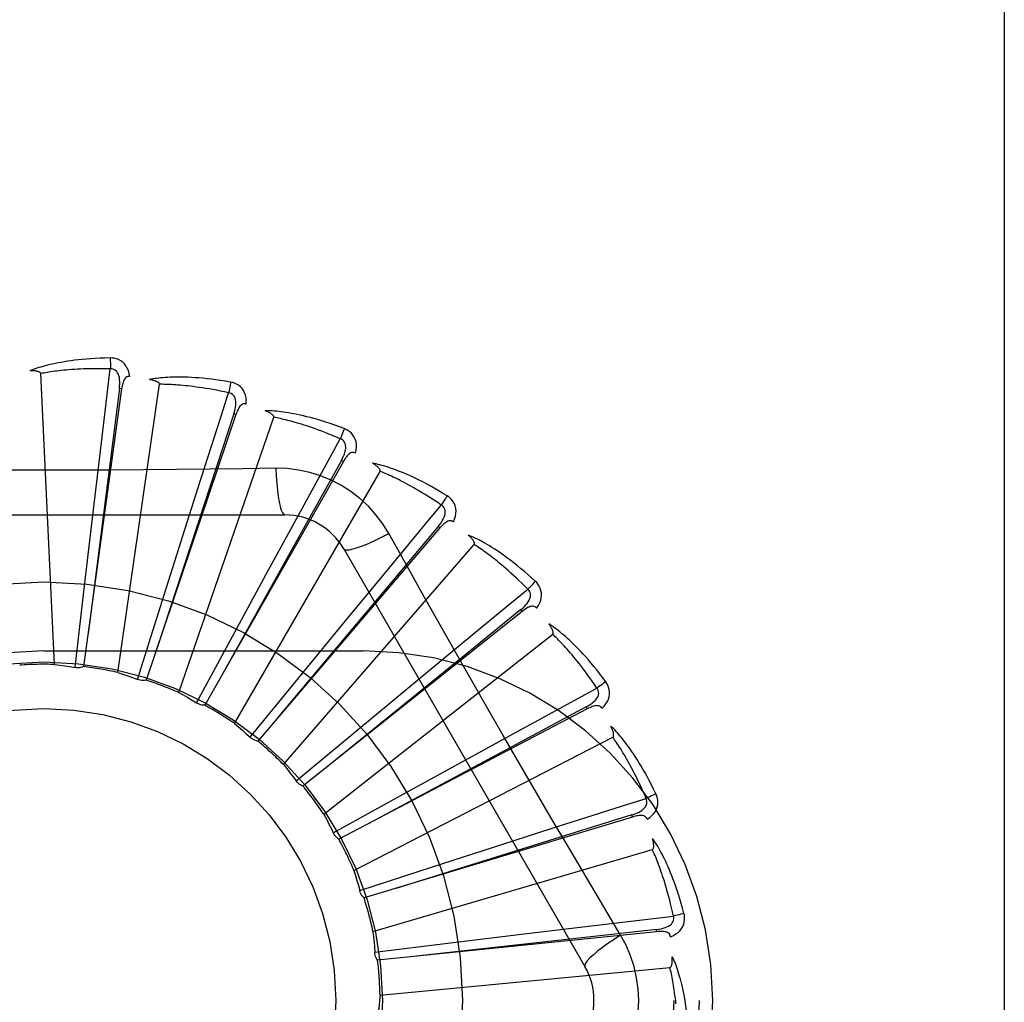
# Model space of a CAD drawing. Header units: inches. Extents: x 0 to 227, y 0 to 147.
# Tile 165 of 247: x 102.819 to 103.241, y 58.241 to 58.662. Entities that reach past the tile are written whole.
import ezdxf

# ---------------------------------------------------------------- set-up
doc = ezdxf.new("R2010")
doc.units = ezdxf.units.IN
doc.header["$LTSCALE"] = 12.4666666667
doc.header["$MEASUREMENT"] = 0
doc.linetypes.add('HIDDEN', pattern=[0.2, 0.1, -0.1])
doc.layers.get('0').update_dxf_attribs({"linetype": 'CONTINUOUS'})
doc.layers.add('DEFAULT_2', color=8, linetype='HIDDEN')
doc.layers.add('DIMENSIONS', color=7, linetype='CONTINUOUS')
doc.styles.get("Standard").update_dxf_attribs({"font": 'txt', "width": 0.8})
doc.dimstyles.new('DIMSTYLE_2', dxfattribs={"dimtxt": 1, "dimasz": 1.3333333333, "dimexe": 0.09, "dimexo": 0.07, "dimgap": 0.0375, "dimtad": 0, "dimtih": 1, "dimtoh": 1, "dimzin": 4, "dimdsep": 46, "dimtxsty": 'Standard', "dimblk": '_FILLED', "dimblk1": '_FILLED', "dimblk2": '_FILLED', "dimcen": 0.09, "dimadec": 0, "dimazin": 0, "dimtfac": 1, "dimtofl": 0, "dimtmove": 0, "dimatfit": 3, "dimldrblk": '_FILLED', "dimfxl": 0, "dimtolj": 1, "dimtzin": 4, "dimarcsym": 0})

# ---------------------------------------------------------------- blocks, each defined once
blk = doc.blocks.new('_FILLED')
at = {"color": 0, "linetype": 'ByBlock'}
blk.add_solid([(0, 0), (-1, 0.2), (-1, -0.2)], dxfattribs=at)
blk = doc.blocks.new('*D18')
at = {"layer": 'DIMENSIONS', "color": 2, "linetype": 'Continuous'}
for p, q in [((104.0292896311, 72.255903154), (101.419245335, 72.255903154)), ((105.5292896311, 72.255903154), (108.1959562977, 72.255903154))]:
    blk.add_line(p, q, dxfattribs=at)
at = {"layer": 'DIMENSIONS', "color": 2, "linetype": 'Continuous', "xscale": 1.3333333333, "yscale": 1.3333333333, "zscale": 1.3333333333}
blk.add_blockref('_FILLED', (104.0292896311, 72.255903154), dxfattribs=at)
at = {"layer": 'DIMENSIONS', "color": 2, "linetype": 'Continuous', "xscale": 1.3333333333, "yscale": 1.3333333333, "zscale": 1.3333333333, "rotation": 180}
blk.add_blockref('_FILLED', (105.5292896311, 72.255903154), dxfattribs=at)
at = {"layer": 'DIMENSIONS', "color": 2, "linetype": 'Continuous', "insert": (100.919245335, 72.755903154), "char_height": 1, "width": 3.2, "attachment_point": 3, "line_spacing_factor": 0.9}
blk.add_mtext('1.50', dxfattribs=at)

msp = doc.modelspace()

# ---------------------------------------------------------------- linework, layer by layer
at = {"layer": 'DEFAULT_2', "color": 8, "linetype": 'HIDDEN'}
for p, q in [((103.2414161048, 58.6980613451), (103.2414161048, 57.78497333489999)), ((102.8338645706, 58.3856959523), (102.827918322, 58.5105230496)), ((102.8610678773, 58.3822246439), (102.8788527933, 58.50592145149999)), ((102.86264453, 58.50399919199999), (102.8463202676, 58.3847596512)), ((102.8616937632, 58.5041291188), (102.8509365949, 58.4199269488)), ((102.8626445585, 58.5039994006), (102.8616937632, 58.5041291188)), ((102.9117168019, 58.4929434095), (102.8731212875, 58.3789480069)), ((102.9117168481, 58.4929435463), (102.9108077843, 58.4932508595)), ((102.8871226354, 58.373667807), (102.9279959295, 58.4917634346)), ((102.957809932, 58.4728003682), (102.8983381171, 58.36816926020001)), ((102.9578100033, 58.4728004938), (102.9569755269, 58.473274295)), ((102.8501109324, 58.4485378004), (102.8526735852, 58.4701400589)), ((102.9110871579, 58.3603347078), (102.9735715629, 58.4685608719)), ((102.9287481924, 58.4698716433), (102.914579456, 58.4696622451)), ((102.8889135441, 58.4408562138), (102.8955181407, 58.46158310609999)), ((102.7258476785, 58.44985073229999), (102.9327315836, 58.44985073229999)), ((102.8464145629, 58.4169599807), (102.8501109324, 58.4485378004)), ((102.9992580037, 58.4442981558), (102.9210593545, 58.3528129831)), ((102.9255611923, 58.4259700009), (102.9359690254, 58.44507240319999)), ((102.9992580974, 58.4442982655), (102.9985283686, 58.4449214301)), ((102.8793078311, 58.41054858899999), (102.8889135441, 58.4408562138)), ((102.9320953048, 58.3427072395), (103.0139324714, 58.4371523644)), ((102.957990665, 58.43526739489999), (103.0614326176, 58.2561006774)), ((102.9103933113, 58.3980279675), (102.9255611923, 58.4259700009)), ((102.9587293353, 58.4044171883), (102.9725642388, 58.42120468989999)), ((102.8426614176, 58.3843808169), (102.8464145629, 58.4169599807)), ((102.8509365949, 58.4199269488), (102.8482647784, 58.3988273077)), ((102.8694568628, 58.3792684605), (102.8793078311, 58.41054858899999)), ((103.0345629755, 58.4084669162), (102.940463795, 58.3334341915)), ((103.0345630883, 58.4084670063), (103.0339644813, 58.4092170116)), ((102.9385474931, 58.3798506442), (102.9587293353, 58.4044171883)), ((102.8948005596, 58.3691774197), (102.9103933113, 58.3980279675)), ((102.9493877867, 58.3214225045), (103.0476199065, 58.3986730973)), ((102.8292896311, 58.39151734), (102.9662896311, 58.39151734)), ((102.9872191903, 58.3769767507), (103.0039811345, 58.3908426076)), ((102.9177765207, 58.354472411), (102.9385474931, 58.3798506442)), ((102.9627528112, 58.35667359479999), (102.9872191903, 58.3769767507)), ((103.0624488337, 58.366601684), (102.9558501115, 58.3107332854)), ((103.0624489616, 58.3666017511), (103.0620031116, 58.36745149)), ((102.9375543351, 58.3356849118), (102.9627528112, 58.35667359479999)), ((102.9623396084, 58.2972497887), (103.0734163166, 58.3545138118)), ((103.0100010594, 58.3446404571), (103.0290842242, 58.3550835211)), ((102.9821344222, 58.3293344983), (103.0100010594, 58.3446404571)), ((102.9534191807, 58.31349395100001), (102.9821344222, 58.3293344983)), ((103.081907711, 58.3202155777), (102.9666622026, 58.2855307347)), ((103.0819078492, 58.3202156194), (103.0816308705, 58.32113438)), ((103.0262515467, 58.3085770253), (103.0469662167, 58.31521985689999)), ((102.9535387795, 58.3132526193), (102.9534191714, 58.3134939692)), ((102.9959918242, 58.298821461), (103.0262515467, 58.3085770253)), ((102.9704826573, 58.27106275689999), (103.0903893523, 58.3062705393)), ((102.9647976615, 58.2887015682), (102.9959918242, 58.298821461)), ((103.0767795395, 58.2695608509), (103.0695138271, 58.2817266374)), ((103.0922363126, 58.2709851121), (102.9725092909, 58.2587374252)), ((103.0038241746, 58.2662373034), (103.0353833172, 58.2700898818)), ((103.0353833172, 58.2700898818), (103.0569808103, 58.2726923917)), ((103.0922364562, 58.27098512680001), (103.0921383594, 58.2719397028)), ((102.9712785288, 58.2622038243), (103.0038241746, 58.2662373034)), ((102.9735226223, 58.24380787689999), (103.0979255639, 58.2556869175))]:
    msp.add_line(p, q, dxfattribs=at)
for points in [[(102.8577329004, 58.5172335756), (102.8555045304, 58.517186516), (102.8533722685, 58.5171121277), (102.8513383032, 58.5170134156), (102.8493965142, 58.5168924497), (102.8475426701, 58.5167509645), (102.8457731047, 58.51659118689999), (102.8440838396, 58.5164147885), (102.8424714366, 58.5162238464), (102.8409321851, 58.51602), (102.8394628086, 58.5158052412), (102.8380597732, 58.5155811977), (102.836720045, 58.5153498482), (102.8354400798, 58.5151134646), (102.8342177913, 58.5148722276), (102.8330504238, 58.5146269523), (102.8319364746, 58.5143772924), (102.8308741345, 58.5141226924), (102.8298616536, 58.5138639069), (102.8288973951, 58.5136009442), (102.8279792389, 58.5133350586), (102.827105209, 58.5130670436), (102.8262732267, 58.5127980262), (102.8254812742, 58.5125296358), (102.8247271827, 58.5122609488), (102.8240078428, 58.5119911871), (102.82332415, 58.51172114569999)], [(102.8661221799, 58.50926544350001), (102.86588307, 58.5106025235), (102.8655353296, 58.51181718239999), (102.8650774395, 58.5129176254), (102.8645145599, 58.5138930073), (102.8638491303, 58.5147428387), (102.8630924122, 58.5154640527), (102.8622460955, 58.5160553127), (102.8613444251, 58.51652141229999), (102.8604117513, 58.51685795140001), (102.8594796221, 58.5170835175), (102.8585909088, 58.5172091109), (102.8577329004, 58.5172335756)], [(102.8577329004, 58.5172335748), (102.8577697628, 58.5166117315), (102.857796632, 58.5159011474), (102.8578124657, 58.515124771), (102.857816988, 58.51429681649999), (102.8578101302, 58.5134323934), (102.8577922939, 58.512560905)], [(102.8279183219, 58.5105230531), (102.8278777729, 58.5106911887), (102.827799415, 58.5108407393), (102.8276794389, 58.5109707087), (102.8275292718, 58.5110840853), (102.827358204, 58.5111829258), (102.8271688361, 58.5112690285), (102.8269670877, 58.51134442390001), (102.8267522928, 58.51141047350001), (102.8265254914, 58.51146913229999), (102.826287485, 58.5115206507), (102.8260392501, 58.5115658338), (102.8257813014, 58.5116049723), (102.8255148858, 58.5116385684), (102.8252387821, 58.5116667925), (102.8249525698, 58.511690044), (102.8246550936, 58.5117081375), (102.8243398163, 58.5117212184), (102.8240224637, 58.5117286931), (102.8237182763, 58.511729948), (102.823422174, 58.5117251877)], [(102.8577925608, 58.51256090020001), (102.8559426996, 58.512600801), (102.8541668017, 58.51262375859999), (102.852466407, 58.5126291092), (102.8508368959, 58.5126188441), (102.8492750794, 58.5125942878), (102.8477782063, 58.5125567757), (102.8463433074, 58.5125077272), (102.8449678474, 58.5124482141), (102.8436490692, 58.5123794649), (102.842384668, 58.5123024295), (102.8411721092, 58.5122181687), (102.8400093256, 58.5121275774), (102.8388940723, 58.5120316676), (102.8378243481, 58.5119311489), (102.836797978, 58.51182698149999), (102.8358132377, 58.51171942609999), (102.8348681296, 58.5116090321), (102.8339612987, 58.5114958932), (102.8330911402, 58.5113801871), (102.8322564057, 58.5112622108), (102.8314557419, 58.5111422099), (102.8306878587, 58.5110205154), (102.8299514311, 58.5108974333), (102.8292452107, 58.5107732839), (102.8285672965, 58.5106485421), (102.827918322, 58.5105230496)], [(102.8526735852, 58.4701400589), (102.8564623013, 58.5015937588), (102.8577925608, 58.51256090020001)], [(102.8616922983, 58.5041289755), (102.8618025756, 58.50516090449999), (102.8618589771, 58.5061421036), (102.8618587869, 58.5070752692), (102.8617997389, 58.50795694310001), (102.8616771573, 58.5087866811), (102.8614898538, 58.5095575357), (102.8612380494, 58.51026703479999), (102.8609164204, 58.510898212), (102.860521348, 58.5114330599), (102.8600582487, 58.5118697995), (102.8595289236, 58.5121998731), (102.8589591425, 58.5124252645), (102.8583783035, 58.5125456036), (102.8577882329, 58.5125613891)], [(102.866125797, 58.50926491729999), (102.8656639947, 58.5092827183), (102.8652373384, 58.5092167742), (102.8648443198, 58.5090620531), (102.8644894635, 58.5088336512), (102.8641793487, 58.5085440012), (102.8639063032, 58.5081960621), (102.8636656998, 58.5077945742), (102.8634549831, 58.5073466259), (102.8632712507, 58.5068591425), (102.8631109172, 58.506337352), (102.8629699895, 58.505788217), (102.8628467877, 58.5052134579), (102.8627379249, 58.5046176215), (102.86264453, 58.50399919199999)], [(102.9093985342, 58.5068680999), (102.9072015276, 58.5072436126), (102.9050937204, 58.5075741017), (102.9030778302, 58.507862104), (102.9011482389, 58.5081108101), (102.8993011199, 58.508322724), (102.8975332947, 58.5085007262), (102.8958411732, 58.5086472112), (102.8942217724, 58.5087648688), (102.892671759, 58.50885601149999), (102.8911882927, 58.508923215), (102.8897682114, 58.5089687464), (102.8884089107, 58.50899512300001), (102.8871073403, 58.5090052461), (102.8858614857, 58.5089996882), (102.8846687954, 58.5089797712), (102.8835277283, 58.5089454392), (102.8824364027, 58.5088964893), (102.8813932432, 58.5088339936), (102.880396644, 58.5087582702), (102.8794447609, 58.5086709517), (102.8785358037, 58.5085731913), (102.8776679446, 58.5084664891), (102.8768395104, 58.50835282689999), (102.876048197, 58.5082317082), (102.8752908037, 58.5081029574), (102.8745683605, 58.5079671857)], [(102.8788527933, 58.50592145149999), (102.8788447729, 58.50609422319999), (102.8787961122, 58.50625588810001), (102.8787028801, 58.50640618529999), (102.8785768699, 58.5065458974), (102.8784276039, 58.5066752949), (102.8782579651, 58.50679565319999), (102.8780741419, 58.5069078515), (102.8778757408, 58.5070133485), (102.8776641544, 58.5071138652), (102.8774402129, 58.5072094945), (102.8772050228, 58.5073008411), (102.8769591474, 58.5073880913), (102.8767039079, 58.5074714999), (102.8764381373, 58.5075514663), (102.8761614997, 58.5076284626), (102.8758728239, 58.5077025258), (102.8755711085, 58.5077740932), (102.8752555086, 58.507842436), (102.8749246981, 58.5079068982), (102.874579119, 58.5079676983)], [(102.9085728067, 58.502268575), (102.90676406, 58.5026584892), (102.9050246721, 58.5030174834), (102.9033560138, 58.503344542), (102.901753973, 58.5036427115), (102.9002157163, 58.5039141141), (102.8987387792, 58.50416050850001), (102.8973205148, 58.50438384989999), (102.8959586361, 58.5045856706), (102.8946506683, 58.5047676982), (102.8933945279, 58.50493130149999), (102.8921879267, 58.5050780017), (102.8910290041, 58.5052090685), (102.8899157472, 58.50532592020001), (102.8888463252, 58.50542963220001), (102.8878187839, 58.5055215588), (102.8868314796, 58.5056022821), (102.8858825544, 58.5056727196), (102.8849706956, 58.5057332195), (102.8840943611, 58.5057842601), (102.8832523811, 58.5058263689), (102.8824434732, 58.50586004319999), (102.8816664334, 58.505885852), (102.8809200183, 58.5059043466), (102.880203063, 58.50591607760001), (102.8795137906, 58.50592187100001), (102.8788527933, 58.50592145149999)], [(102.909398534, 58.5068680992), (102.9093174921, 58.50625363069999), (102.9092100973, 58.5055547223), (102.9090798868, 58.5047952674), (102.9089284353, 58.5039845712), (102.9087573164, 58.503132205), (102.9085725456, 58.50226863)], [(102.9161282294, 58.4974562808), (102.9161464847, 58.4988144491), (102.9160349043, 58.5000729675), (102.9157935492, 58.5012401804), (102.9154254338, 58.5023044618), (102.9149328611, 58.5032648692), (102.9143263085, 58.50411625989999), (102.9136071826, 58.5048570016), (102.9128100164, 58.5054853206), (102.9119578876, 58.5059922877), (102.9110852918, 58.5063901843), (102.9102364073, 58.5066816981), (102.9093985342, 58.5068680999)], [(102.8955181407, 58.46158310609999), (102.9051910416, 58.4917513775), (102.9085728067, 58.502268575)], [(102.9108063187, 58.493250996), (102.911109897, 58.4942434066), (102.9113509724, 58.4951962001), (102.9115273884, 58.49611253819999), (102.9116362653, 58.49698945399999), (102.9116729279, 58.4978273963), (102.9116348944, 58.498619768), (102.911521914, 58.4993640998), (102.9113255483, 58.5000447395), (102.911038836, 58.5006446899), (102.9106667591, 58.5011611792), (102.9102094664, 58.5015854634), (102.9096926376, 58.5019146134), (102.9091450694, 58.5021427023), (102.9085686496, 58.5022698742)], [(102.9161320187, 58.4974550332), (102.9156816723, 58.4975599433), (102.9152500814, 58.497575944), (102.9148348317, 58.49749837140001), (102.9144431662, 58.4973412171), (102.9140838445, 58.4971154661), (102.9137499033, 58.4968254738), (102.9134376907, 58.4964767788), (102.9131460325, 58.4960768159), (102.9128733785, 58.495632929), (102.9126172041, 58.4951509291), (102.9123749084, 58.4946384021), (102.9121451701, 58.49409736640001), (102.9119255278, 58.4935329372), (102.9117168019, 58.4929434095)], [(102.9108077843, 58.4932508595), (102.9007219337, 58.4625983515), (102.87769298, 58.3923934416)], [(102.9581688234, 58.4869121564), (102.9560825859, 58.4876966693), (102.954075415, 58.4884200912), (102.9521504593, 58.4890843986), (102.9503028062, 58.4896937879), (102.948529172, 58.4902514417), (102.9468269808, 58.4907607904), (102.9451931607, 58.4912248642), (102.9436252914, 58.49164686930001), (102.9421205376, 58.4920297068), (102.9406765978, 58.4923764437), (102.9392907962, 58.4926899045), (102.9379610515, 58.4929730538), (102.936684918, 58.49322931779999), (102.9354605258, 58.49345963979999), (102.9342856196, 58.4936658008), (102.9331586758, 58.4938480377), (102.932077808, 58.4940065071), (102.9310416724, 58.49414256), (102.9300487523, 58.4942568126), (102.9290975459, 58.49435121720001), (102.9281865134, 58.49442724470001), (102.9273141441, 58.4944867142), (102.9264791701, 58.49453188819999), (102.9256792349, 58.4945627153), (102.9249111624, 58.4945796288), (102.9241760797, 58.49458303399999)], [(102.9279959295, 58.4917634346), (102.9280207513, 58.491934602), (102.9280035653, 58.4921025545), (102.9279404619, 58.4922677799), (102.9278431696, 58.49242881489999), (102.9277210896, 58.4925841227), (102.9275772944, 58.4927344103), (102.9274180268, 58.49287936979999), (102.9272431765, 58.4930205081), (102.9270544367, 58.4931592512), (102.9268526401, 58.4932955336), (102.9266389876, 58.4934297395), (102.9264140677, 58.49356194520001), (102.9261792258, 58.4936921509), (102.9259333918, 58.4938209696), (102.925676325, 58.4939489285), (102.9254068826, 58.4940762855), (102.9251190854, 58.4942055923), (102.9248272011, 58.4943304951), (102.9245450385, 58.4944448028), (102.9242679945, 58.4945505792)], [(102.9564875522, 58.4825520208), (102.9547852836, 58.4832771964), (102.9531452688, 58.4839588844), (102.9515686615, 58.4845958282), (102.9500520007, 58.4851917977), (102.9485929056, 58.4857494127), (102.947189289, 58.4862708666), (102.9458389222, 58.4867585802), (102.9445398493, 58.4872144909), (102.9432899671, 58.4876407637), (102.9420874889, 58.4880391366), (102.9409304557, 58.4884115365), (102.939817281, 58.4887595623), (102.9387462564, 58.4890849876), (102.9377157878, 58.48938921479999), (102.9367242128, 58.4896739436), (102.9357700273, 58.4899400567), (102.9348515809, 58.4901888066), (102.9339676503, 58.49042078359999), (102.9331168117, 58.4906367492), (102.9322980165, 58.4908374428), (102.9315100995, 58.4910235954), (102.9307519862, 58.49119599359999), (102.93002256, 58.491355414), (102.9293207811, 58.49150261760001), (102.9286450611, 58.491638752), (102.9279959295, 58.4917634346)], [(102.9581688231, 58.4869121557), (102.9579729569, 58.4863241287), (102.9577352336, 58.4856581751), (102.9574636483, 58.4849370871), (102.9571615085, 58.4841697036), (102.9568321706, 58.4833651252), (102.9564873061, 58.4825521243)], [(102.9629957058, 58.476396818), (102.9632706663, 58.4777269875), (102.9633992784, 58.4789838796), (102.9633831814, 58.4801756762), (102.963223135, 58.481290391), (102.962921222, 58.4823266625), (102.9624867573, 58.4832774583), (102.9619208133, 58.4841409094), (102.9612569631, 58.4849087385), (102.9605161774, 58.4855678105), (102.959734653, 58.4861236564), (102.9589562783, 58.4865705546), (102.9581688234, 58.4869121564)], [(102.9359690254, 58.44507240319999), (102.9511765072, 58.472864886), (102.9564875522, 58.4825520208)], [(102.9569741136, 58.47327470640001), (102.9574600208, 58.4741917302), (102.957877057, 58.4750816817), (102.9582237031, 58.47594807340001), (102.9584965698, 58.4767885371), (102.9586911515, 58.4776043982), (102.9588037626, 58.47838964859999), (102.9588336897, 58.47914191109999), (102.9587696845, 58.4798474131), (102.9586016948, 58.4804907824), (102.958334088, 58.48106835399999), (102.9579653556, 58.481571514), (102.9575201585, 58.48199252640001), (102.9570256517, 58.4823201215), (102.9564837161, 58.4825540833)], [(102.96299849, 58.4763951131), (102.9625765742, 58.4765832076), (102.9621560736, 58.4766805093), (102.961733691, 58.4766829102), (102.961319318, 58.4766027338), (102.960923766, 58.4764490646), (102.9605409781, 58.4762275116), (102.9601684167, 58.4759442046), (102.9598063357, 58.4756066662), (102.9594546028, 58.4752224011), (102.9591118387, 58.47479759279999), (102.9587769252, 58.4743401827), (102.9584489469, 58.4738524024), (102.9581264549, 58.4733397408), (102.957809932, 58.4728003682)], [(102.9569755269, 58.473274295), (102.9412709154, 58.4450844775), (102.9053717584, 58.3805065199)], [(103.0022810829, 58.45808700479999), (103.0003810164, 58.4592521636), (102.9985470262, 58.460342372), (102.996782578, 58.46135897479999), (102.995083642, 58.4623070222), (102.9934475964, 58.463190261), (102.9918725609, 58.46401254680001), (102.9903560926, 58.46477743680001), (102.9888964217, 58.4654885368), (102.9874913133, 58.4661492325), (102.9861390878, 58.4667629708), (102.9848376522, 58.4673330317), (102.9835855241, 58.4678627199), (102.9823809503, 58.4683558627), (102.9812222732, 58.4688137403), (102.9801076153, 58.46923852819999), (102.9790355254, 58.46963074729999), (102.9780041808, 58.4699909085), (102.9770125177, 58.4703205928), (102.9760591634, 58.470620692), (102.9751430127, 58.4708934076), (102.9742628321, 58.4711404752), (102.9734174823, 58.47136396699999), (102.9726061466, 58.4715663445), (102.9718265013, 58.4717480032), (102.9710755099, 58.4719099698), (102.9703543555, 58.4720524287)], [(102.9735715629, 58.4685608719), (102.9736283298, 58.4687242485), (102.9736432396, 58.4688924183), (102.9736125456, 58.4690666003), (102.9735474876, 58.4692431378), (102.973457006, 58.4694187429), (102.9733442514, 58.469593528), (102.9732152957, 58.4697660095), (102.9730703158, 58.4699376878), (102.9729112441, 58.4701096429), (102.9727388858, 58.4702816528), (102.972554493, 58.4704538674), (102.9723586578, 58.4706262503), (102.9721527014, 58.4707985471), (102.971935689, 58.47097156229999), (102.9717074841, 58.4711458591), (102.9714670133, 58.47132190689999), (102.9712137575, 58.4715003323), (102.970945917, 58.471681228), (102.9706612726, 58.4718649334), (102.970360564, 58.4720513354)], [(102.914579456, 58.4696622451), (102.8862480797, 58.4693550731), (102.8720372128, 58.4692253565), (102.8578077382, 58.46913279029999), (102.8435781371, 58.46906561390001), (102.8293394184, 58.469048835), (102.8150995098, 58.4690626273), (102.800864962, 58.4691281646), (102.7866297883, 58.4692197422)], [(102.9287480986, 58.4698736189), (102.9289436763, 58.466487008), (102.9291976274, 58.4633023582), (102.9295003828, 58.4604194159), (102.9298506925, 58.4578200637), (102.9302485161, 58.4555091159), (102.9306884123, 58.4535468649), (102.9311642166, 58.45196511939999), (102.931668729, 58.4508024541), (102.93219617, 58.4500905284), (102.9327312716, 58.44985073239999)], [(102.9773209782, 58.4418281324), (102.9747238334, 58.44602625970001), (102.971784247, 58.44994942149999), (102.9685118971, 58.4535858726), (102.9649310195, 58.4569113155), (102.9610601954, 58.4599085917), (102.9569345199, 58.4625488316), (102.9525858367, 58.4648052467), (102.9480522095, 58.4666641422), (102.9433753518, 58.46811103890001), (102.9385797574, 58.46913447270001), (102.9336989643, 58.4697218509), (102.9287481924, 58.4698716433)], [(102.9998050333, 58.4541238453), (102.9982707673, 58.4551580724), (102.9967894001, 58.4561378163), (102.9953618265, 58.4570616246), (102.9939853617, 58.4579338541), (102.9926581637, 58.4587575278), (102.9913785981, 58.4595351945), (102.9901449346, 58.46026965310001), (102.9889556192, 58.46096317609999), (102.9878089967, 58.4616182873), (102.9867036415, 58.4622370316), (102.9856379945, 58.4628216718), (102.9846108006, 58.463374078), (102.983620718, 58.4638963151), (102.9826664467, 58.4643900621), (102.981746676, 58.4648573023), (102.9808600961, 58.4652991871), (102.9800053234, 58.46571725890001), (102.9791812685, 58.4661123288), (102.9783866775, 58.4664854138), (102.9776206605, 58.4668374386), (102.9768822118, 58.4671693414), (102.9761704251, 58.46748209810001), (102.9754843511, 58.4677766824), (102.9748231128, 58.4680540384), (102.9741853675, 58.4683155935), (102.9735715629, 58.4685608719)], [(103.0022810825, 58.4580870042), (103.0019774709, 58.4575466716), (103.001618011, 58.4569377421), (103.0012148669, 58.4562810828), (103.0007729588, 58.45558474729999), (103.000297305, 58.4548570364), (102.9998048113, 58.4541239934)], [(103.005030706, 58.4468481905), (103.0055524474, 58.4481023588), (103.0059166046, 58.4493122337), (103.006126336, 58.45048553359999), (103.0061801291, 58.451610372), (103.0060797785, 58.4526850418), (103.0058330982, 58.4537008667), (103.005440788, 58.45465580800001), (103.0049342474, 58.4555353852), (103.0043315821, 58.4563227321), (103.0036693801, 58.4570164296), (103.0029896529, 58.457602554), (103.0022810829, 58.45808700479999)], [(102.9725642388, 58.42120468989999), (102.9927566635, 58.44561689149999), (102.9998050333, 58.4541238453)], [(102.9985270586, 58.4449221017), (102.9991777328, 58.4457305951), (102.999755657, 58.44652553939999), (103.0002600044, 58.4473106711), (103.0006869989, 58.44808430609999), (103.001032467, 58.4488485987), (103.0012916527, 58.4495983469), (103.0014634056, 58.4503313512), (103.0015340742, 58.451036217), (103.0014908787, 58.451699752), (103.0013374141, 58.45231753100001), (103.0010705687, 58.4528813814), (103.0007130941, 58.4533790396), (103.0002895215, 58.4537943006), (102.9998016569, 58.4541265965)], [(103.0050337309, 58.4468456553), (103.0046559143, 58.4471099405), (103.0042618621, 58.4472850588), (103.0038474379, 58.4473676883), (103.0034250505, 58.4473677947), (103.0030074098, 58.44729198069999), (103.0025894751, 58.447147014), (103.0021698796, 58.4469394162), (103.001750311, 58.44667652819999), (103.0013320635, 58.4463657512), (103.0009149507, 58.4460134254), (103.0004993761, 58.4456275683), (103.000084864, 58.4452105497), (102.9996710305, 58.4447680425), (102.9992580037, 58.4442981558)], [(102.9985283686, 58.4449214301), (102.9777726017, 58.4202131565), (102.9303007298, 58.3635961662)], [(102.9579908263, 58.4352671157), (102.9584513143, 58.4349285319), (102.959295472, 58.4348220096), (102.960487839, 58.4349462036), (102.9620174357, 58.43529251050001), (102.9638846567, 58.4358620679), (102.9660699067, 58.4366549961), (102.9685432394, 58.4376612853), (102.9712708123, 58.4388699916), (102.9742258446, 58.4402727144), (102.9773227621, 58.4418290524)], [(103.0051557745, 58.3923130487), (102.9911873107, 58.41706470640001), (102.9842493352, 58.4294088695), (102.9773209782, 58.4418281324)], [(103.0401409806, 58.4214344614), (103.0384957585, 58.4229381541), (103.0369012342, 58.4243557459), (103.0353610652, 58.4256879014), (103.0338722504, 58.4269403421), (103.0324329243, 58.4281172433), (103.0310419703, 58.4292227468), (103.0296976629, 58.4302608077), (103.0283989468, 58.4312353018), (103.027144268, 58.43214997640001), (103.0259326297, 58.433008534), (103.0247625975, 58.4338145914), (103.0236333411, 58.4345716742), (103.0225438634, 58.4352838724), (103.021492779, 58.4359527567), (103.0204786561, 58.4365808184), (103.0195001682, 58.437168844), (103.0185556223, 58.4377176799), (103.017644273, 58.4382290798), (103.0167649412, 58.4387041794), (103.0159169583, 58.4391453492), (103.0150994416, 58.4395545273), (103.0143116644, 58.4399339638), (103.0135532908, 58.4402862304), (103.0128221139, 58.44061215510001), (103.0121153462, 58.4409133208), (103.0114341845, 58.4411896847)], [(103.0139324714, 58.4371523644), (103.0140191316, 58.43730204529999), (103.0140655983, 58.43746435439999), (103.0140684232, 58.4376411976), (103.0140379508, 58.4378268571), (103.0139823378, 58.4380164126), (103.0139046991, 58.438209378), (103.0138107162, 58.4384031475), (103.0137008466, 58.43859916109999), (103.0135771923, 58.43879811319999), (103.0134405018, 58.4389996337), (103.013292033, 58.43920363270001), (103.0131323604, 58.4394099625), (103.0129627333, 58.4396181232), (103.012782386, 58.4398290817), (103.012591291, 58.4400434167), (103.0123884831, 58.4402617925), (103.0121734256, 58.44048505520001), (103.0119448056, 58.4407132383), (103.0117009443, 58.4409466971), (103.0114424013, 58.44118531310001)], [(103.0369596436, 58.4180115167), (103.0356488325, 58.4193174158), (103.0343796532, 58.420559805), (103.0331527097, 58.4217370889), (103.0319661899, 58.4228540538), (103.0308188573, 58.4239140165), (103.0297095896, 58.4249197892), (103.0286372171, 58.4258744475), (103.0276006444, 58.4267805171), (103.0265987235, 58.4276407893), (103.0256304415, 58.42845754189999), (103.0246946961, 58.4292332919), (103.0237906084, 58.4299701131), (103.022917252, 58.4306702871), (103.0220736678, 58.4313357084), (103.0212589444, 58.43196857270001), (103.0204720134, 58.43257025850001), (103.0197118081, 58.433142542), (103.0189774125, 58.4336864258), (103.0182677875, 58.4342031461), (103.0175822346, 58.43469377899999), (103.0169199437, 58.4351594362), (103.0162802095, 58.4356012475), (103.0156622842, 58.4360203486), (103.0150654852, 58.4364178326), (103.0144887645, 58.4367953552), (103.0139324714, 58.4371523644)], [(103.04014098, 58.4214344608), (103.0397405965, 58.4209613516), (103.0392723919, 58.4204314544), (103.0387522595, 58.4198629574), (103.0381865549, 58.4192628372), (103.0375817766, 58.4186382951), (103.0369594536, 58.4180117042)], [(103.0407139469, 58.4098783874), (103.0414635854, 58.4110110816), (103.0420501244, 58.4121301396), (103.0424781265, 58.4132425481), (103.0427438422, 58.4143368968), (103.0428486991, 58.4154111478), (103.0427987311, 58.41645531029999), (103.0425942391, 58.4174672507), (103.0422633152, 58.41842680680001), (103.0418205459, 58.4193139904), (103.0413015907, 58.42012048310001), (103.0407450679, 58.4208246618), (103.0401409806, 58.4214344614)], [(103.0039811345, 58.3908426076), (103.0284286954, 58.4109922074), (103.0369596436, 58.4180115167)], [(103.033963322, 58.4092179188), (103.0347552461, 58.4098886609), (103.0354731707, 58.4105598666), (103.0361169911, 58.4112353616), (103.0366826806, 58.41191420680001), (103.0371665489, 58.4125993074), (103.0375629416, 58.4132864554), (103.0378703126, 58.4139737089), (103.0380731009, 58.4146524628), (103.0381562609, 58.4153121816), (103.038122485, 58.41594784), (103.0379671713, 58.4165520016), (103.0377103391, 58.41710831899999), (103.0373730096, 58.4175962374), (103.0369568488, 58.4180148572)], [(103.0339644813, 58.4092170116), (103.0089077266, 58.3888833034), (102.9515788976, 58.3422735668)], [(103.0407159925, 58.409875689), (103.040394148, 58.4102071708), (103.0400398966, 58.4104538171), (103.0396486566, 58.41061303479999), (103.0392341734, 58.4106926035), (103.0388098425, 58.4106969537), (103.0383721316, 58.4106335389), (103.0379209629, 58.4105089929), (103.0374593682, 58.410330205), (103.0369900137, 58.4101041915), (103.0365139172, 58.40983720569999), (103.0360329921, 58.4095370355), (103.035547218, 58.4092060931), (103.0350572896, 58.40885001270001), (103.0345629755, 58.4084669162)], [(103.0703801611, 58.3782792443), (103.0690492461, 58.3800671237), (103.0677518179, 58.38176086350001), (103.0664915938, 58.3833604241), (103.0652667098, 58.3848719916), (103.0640761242, 58.386300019), (103.0629195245, 58.3876487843), (103.0617959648, 58.3889224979), (103.0607051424, 58.3901251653), (103.0596462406, 58.39126076), (103.0586189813, 58.3923331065), (103.0576226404, 58.3933460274), (103.0566570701, 58.3943031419), (103.0557220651, 58.39520865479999), (103.0548165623, 58.3960643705), (103.0539396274, 58.3968730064), (103.0530901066, 58.39763558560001), (103.0522664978, 58.3983532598), (103.0514684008, 58.399027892), (103.0506948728, 58.3996608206), (103.049945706, 58.4002544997), (103.0492204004, 58.4008109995), (103.0485186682, 58.4013326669), (103.0478406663, 58.40182209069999), (103.0471843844, 58.4022805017), (103.0465473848, 58.4027099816), (103.0459308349, 58.4031102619)], [(103.0476199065, 58.3986730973), (103.047733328, 58.3988036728), (103.0478096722, 58.3989542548), (103.0478459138, 58.3991273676), (103.0478511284, 58.399315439), (103.047832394, 58.3995120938), (103.0477926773, 58.3997162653), (103.0477370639, 58.39992431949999), (103.0476662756, 58.4001375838), (103.0475825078, 58.40035634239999), (103.0474864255, 58.4005800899), (103.0473792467, 58.40080850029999), (103.0472615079, 58.4010413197), (103.0471343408, 58.4012778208), (103.0469971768, 58.4015190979), (103.0468500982, 58.4017657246), (103.0466922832, 58.4020185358), (103.04652008, 58.4022829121), (103.0463420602, 58.4025457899), (103.0461664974, 58.4027944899), (103.0459906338, 58.4030332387)], [(103.0666085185, 58.3755202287), (103.0655685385, 58.3770506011), (103.0645574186, 58.3785107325), (103.06357545, 58.379898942), (103.0626217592, 58.3812202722), (103.0616957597, 58.3824782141), (103.0607968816, 58.3836757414), (103.0599245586, 58.3848160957), (103.0590781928, 58.3859019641), (103.0582571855, 58.3869363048), (103.0574609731, 58.3879215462), (103.0566889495, 58.3888603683), (103.0559406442, 58.389754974), (103.0552155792, 58.3906077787), (103.0545131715, 58.39142082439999), (103.0538329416, 58.3921964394), (103.0531741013, 58.3929361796), (103.0525359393, 58.393641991), (103.0519177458, 58.39431503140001), (103.0513187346, 58.3949567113), (103.0507384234, 58.3955682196), (103.0501762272, 58.3961508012), (103.0496316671, 58.3967056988), (103.0491042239, 58.39723416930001), (103.0485934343, 58.39773741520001), (103.0480985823, 58.39821726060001), (103.0476199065, 58.3986730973)], [(103.0695138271, 58.2817266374), (103.0550821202, 58.3061087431), (103.0478643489, 58.3183508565), (103.0406694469, 58.3306276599), (103.0334964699, 58.3429172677), (103.0263625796, 58.3552399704), (103.0192545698, 58.3675789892), (103.0121940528, 58.3799392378), (103.0051557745, 58.3923130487)], [(102.8338645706, 58.3856959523), (102.8360750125, 58.385416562), (102.8382779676, 58.3851042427), (102.840473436, 58.3847589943), (102.8426614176, 58.3843808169)], [(102.8463202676, 58.3847596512), (102.8457344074, 58.38455282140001), (102.8451341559, 58.3844033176), (102.8445135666, 58.3843106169), (102.8438879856, 58.3842754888), (102.8432726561, 58.3842989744), (102.8426614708, 58.3843808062)], [(102.8610678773, 58.3822246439), (102.8631854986, 58.3815319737), (102.8652895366, 58.38080838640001), (102.8673799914, 58.380053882), (102.8694568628, 58.3792684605)], [(102.8731212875, 58.3789480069), (102.8725068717, 58.3788557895), (102.8718891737, 58.3788225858), (102.8712622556, 58.3788490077), (102.8706413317, 58.3789329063), (102.8700415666, 58.3790724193), (102.869456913, 58.37926844)], [(103.0290842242, 58.3550835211), (103.0569033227, 58.37024226), (103.0666085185, 58.3755202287)], [(103.0620021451, 58.3674526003), (103.0629066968, 58.3679613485), (103.0637386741, 58.36848455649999), (103.064498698, 58.3690260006), (103.0651826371, 58.3695855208), (103.0657874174, 58.370166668), (103.0663066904, 58.3707663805), (103.0667385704, 58.3713830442), (103.067066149, 58.3720111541), (103.0672726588, 58.3726432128), (103.0673597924, 58.3732737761), (103.0673216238, 58.37389641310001), (103.0671747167, 58.3744912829), (103.0669358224, 58.375034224), (103.0666064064, 58.3755240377)], [(103.0703801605, 58.3782792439), (103.0698974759, 58.3778904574), (103.0693374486, 58.3774587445), (103.068719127, 58.3769989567), (103.0680500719, 58.3765167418), (103.0673380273, 58.3760179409), (103.0666083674, 58.3755204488)], [(103.0687557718, 58.3668235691), (103.0697062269, 58.3677939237), (103.0704939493, 58.3687817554), (103.0711247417, 58.3697930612), (103.0715927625, 58.3708173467), (103.0718990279, 58.37185234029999), (103.072047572, 58.37288709), (103.0720382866, 58.3739194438), (103.07189494, 58.3749242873), (103.0716280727, 58.375879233), (103.0712711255, 58.3767693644), (103.0708579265, 58.3775661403), (103.0703801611, 58.3782792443)], [(102.8871226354, 58.373667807), (102.8890708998, 58.3725868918), (102.8909999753, 58.3714781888), (102.8929098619, 58.37034169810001), (102.8948005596, 58.3691774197)], [(102.8983381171, 58.36816926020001), (102.8977173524, 58.3681949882), (102.8971045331, 58.3682792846), (102.8964939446, 58.3684238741), (102.8959001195, 58.36862376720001), (102.895337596, 58.3688742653), (102.894800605, 58.3691773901)], [(103.0620031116, 58.36745149), (103.0335509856, 58.3522272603), (102.9684372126, 58.3173093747)], [(103.0687573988, 58.3668203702), (103.0685039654, 58.3672069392), (103.068202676, 58.3675162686), (103.0678485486, 58.3677466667), (103.0674565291, 58.3679032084), (103.067040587, 58.3679877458), (103.0665986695, 58.3680082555), (103.0661319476, 58.3679712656), (103.065644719, 58.3678829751), (103.0651409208, 58.3677497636), (103.0646228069, 58.3675776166), (103.0640937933, 58.3673738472), (103.0635543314, 58.3671408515), (103.0630062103, 58.36688406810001), (103.0624488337, 58.366601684)], [(102.9110871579, 58.3603347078), (102.9127956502, 58.3589046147), (102.9144800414, 58.3574508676), (102.9161403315, 58.3559734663), (102.9177765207, 58.354472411)], [(103.0919057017, 58.3301810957), (103.0909371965, 58.3321885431), (103.0899837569, 58.3340972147), (103.0890490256, 58.335906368), (103.0881323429, 58.3376224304), (103.0872335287, 58.3392499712), (103.0863530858, 58.3407932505), (103.0854908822, 58.3422565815), (103.0846473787, 58.3436439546), (103.0838225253, 58.3449594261), (103.0830167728, 58.346206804), (103.0822301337, 58.3473899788), (103.0814631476, 58.3485125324), (103.0807164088, 58.3495786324), (103.0799892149, 58.3505902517), (103.0792811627, 58.3515502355), (103.0785913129, 58.35245980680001), (103.0779184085, 58.3533203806), (103.0772624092, 58.3541338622), (103.0766226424, 58.3549017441), (103.0759993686, 58.3556264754), (103.0753924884, 58.35631018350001), (103.0748021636, 58.3569552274), (103.0742290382, 58.3575641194), (103.073671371, 58.35813844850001), (103.0731271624, 58.35868072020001), (103.0725975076, 58.3591904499)], [(103.0734163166, 58.3545138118), (103.0735523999, 58.3546205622), (103.0736558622, 58.3547539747), (103.0737242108, 58.35491710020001), (103.0737649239, 58.3551007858), (103.0737837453, 58.355297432), (103.0737833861, 58.3555054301), (103.0737681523, 58.3557202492), (103.0737390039, 58.3559430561), (103.0736981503, 58.35617371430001), (103.073646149, 58.35641160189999), (103.0735841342, 58.356656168), (103.0735125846, 58.356907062), (103.0734324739, 58.3571633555), (103.0733434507, 58.35742623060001), (103.0732457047, 58.3576962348), (103.0731385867, 58.3579743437), (103.0730218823, 58.3582616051), (103.0728944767, 58.358558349), (103.072755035, 58.3588653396), (103.0726040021, 58.3591823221)], [(102.9210593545, 58.3528129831), (102.9204546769, 58.3529557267), (102.9198688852, 58.3531544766), (102.9192966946, 58.3534120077), (102.9187514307, 58.3537206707), (102.9182464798, 58.3540731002), (102.9177765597, 58.3544723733)], [(103.0876800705, 58.3281857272), (103.0869485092, 58.3298852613), (103.0862319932, 58.33151036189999), (103.0855304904, 58.3330593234), (103.0848440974, 58.3345372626), (103.084172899, 58.3359477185), (103.0835168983, 58.3372937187), (103.0828761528, 58.33857855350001), (103.0822505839, 58.3398049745), (103.0816401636, 58.3409760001), (103.0810447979, 58.3420941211), (103.080464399, 58.3431620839), (103.0798989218, 58.3441821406), (103.0793483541, 58.34515675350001), (103.0788125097, 58.34608803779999), (103.0782913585, 58.3469783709), (103.077784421, 58.34782942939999), (103.0772913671, 58.3486432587), (103.0768117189, 58.3494211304), (103.0763449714, 58.35016457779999), (103.0758908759, 58.35087486), (103.0754490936, 58.3515533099), (103.0750193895, 58.3522012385), (103.0746014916, 58.3528199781), (103.0741951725, 58.35341079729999), (103.0738000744, 58.3539756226), (103.0734163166, 58.3545138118)], [(102.9320953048, 58.3427072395), (102.9335017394, 58.3409803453), (102.9348803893, 58.339234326), (102.9362312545, 58.3374691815), (102.9375543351, 58.3356849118)], [(102.940463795, 58.3334341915), (102.9398970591, 58.33368879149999), (102.9393594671, 58.3339948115), (102.9388463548, 58.3343559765), (102.9383693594, 58.3347622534), (102.9379402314, 58.3352038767), (102.9375543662, 58.3356848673)], [(103.0469662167, 58.31521985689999), (103.077151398, 58.3248398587), (103.0876800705, 58.3281857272)], [(103.0816301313, 58.3211356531), (103.082614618, 58.3214640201), (103.0835305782, 58.3218203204), (103.0843793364, 58.32220814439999), (103.0851568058, 58.322628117), (103.0858606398, 58.3230843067), (103.0864840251, 58.32357490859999), (103.0870248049, 58.32409869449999), (103.0874653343, 58.324653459), (103.0877877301, 58.3252350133), (103.0879926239, 58.3258376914), (103.0880729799, 58.3264563), (103.0880413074, 58.3270682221), (103.0879094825, 58.3276465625), (103.0876787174, 58.3281898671)], [(103.091905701, 58.3301810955), (103.0913581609, 58.3298906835), (103.0907265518, 58.32957275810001), (103.0900323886, 58.3292382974), (103.0892841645, 58.3288914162), (103.0884905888, 58.3285363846), (103.0876799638, 58.3281859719)], [(103.0881426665, 58.3192398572), (103.0892595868, 58.3200128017), (103.0902200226, 58.3208337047), (103.0910308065, 58.3217073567), (103.0916842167, 58.3226245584), (103.0921808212, 58.3235828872), (103.0925225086, 58.3245708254), (103.092708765, 58.3255862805), (103.0927581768, 58.3266000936), (103.0926768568, 58.3275882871), (103.0924948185, 58.3285298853), (103.0922398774, 58.3293904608), (103.0919057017, 58.3301810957)], [(102.9493877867, 58.3214225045), (102.9500930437, 58.320118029), (102.9507849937, 58.3188067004), (102.9514636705, 58.3174884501), (102.9521289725, 58.3161634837), (102.9527807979, 58.3148320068), (102.9534191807, 58.31349395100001)], [(103.0816308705, 58.32113438), (103.0508117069, 58.3115698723), (102.9802663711, 58.2896058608)], [(103.0881438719, 58.31923600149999), (103.0879680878, 58.319663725), (103.0877307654, 58.3200245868), (103.0874267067, 58.3203178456), (103.0870715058, 58.3205457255), (103.0866791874, 58.320707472), (103.0862492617, 58.3208112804), (103.0857841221, 58.3208633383), (103.0852891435, 58.32086891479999), (103.0847694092, 58.32083353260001), (103.0842281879, 58.3207626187), (103.0836701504, 58.3206626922), (103.0830961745, 58.3205359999), (103.082508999, 58.3203875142), (103.081907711, 58.3202155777)], [(102.9558501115, 58.3107332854), (102.9553795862, 58.3110614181), (102.9549412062, 58.3114284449), (102.9545322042, 58.3118371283), (102.9541592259, 58.3122803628), (102.9538289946, 58.3127512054), (102.9535387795, 58.3132526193)], [(103.1039396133, 58.278878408), (103.1033685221, 58.2810328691), (103.1027935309, 58.2830874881), (103.1022180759, 58.2850408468), (103.1016427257, 58.286899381), (103.1010681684, 58.2886676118), (103.1004957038, 58.290349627), (103.0999260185, 58.2919496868), (103.0993603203, 58.2934716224), (103.0987993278, 58.2949194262), (103.098244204, 58.29629675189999), (103.0976956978, 58.29760741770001), (103.0971550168, 58.2988548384), (103.0966235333, 58.3000429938), (103.0961009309, 58.3011739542), (103.0955873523, 58.3022505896), (103.0950821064, 58.3032742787), (103.094584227, 58.3042466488), (103.0940940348, 58.30516957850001), (103.0936111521, 58.3060446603), (103.0931362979, 58.3068742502), (103.0926697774, 58.3076604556), (103.092212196, 58.3084055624), (103.0917646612, 58.30911191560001), (103.0913257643, 58.3097814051), (103.0908940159, 58.3104168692), (103.0904703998, 58.3110176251)], [(103.0903893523, 58.3062705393), (103.0905431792, 58.3063496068), (103.0906700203, 58.3064610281), (103.0907680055, 58.3066082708), (103.0908427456, 58.30678093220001), (103.0908984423, 58.3069704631), (103.0909374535, 58.3071747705), (103.0909631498, 58.3073885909), (103.0909766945, 58.3076128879), (103.0909802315, 58.30784710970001), (103.0909741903, 58.3080905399), (103.0909595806, 58.3083424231), (103.0909368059, 58.3086023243), (103.0909066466, 58.3088691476), (103.0908689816, 58.3091441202), (103.0908241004, 58.3094277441), (103.0907715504, 58.30972109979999), (103.0907099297, 58.3100305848), (103.0906423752, 58.3103407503), (103.0905718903, 58.3106366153), (103.0904974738, 58.3109231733)], [(103.0994127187, 58.2777188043), (103.0990160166, 58.2795260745), (103.0986200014, 58.281257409), (103.0982243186, 58.282911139), (103.0978300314, 58.2844922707), (103.097437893, 58.2860042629), (103.0970484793, 58.2874500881), (103.0966624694, 58.2888329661), (103.0962803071, 58.2901556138), (103.0959025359, 58.2914210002), (103.0955295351, 58.292631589), (103.095161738, 58.29379009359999), (103.0947995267, 58.2948987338), (103.0944433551, 58.2959599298), (103.0940934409, 58.2969757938), (103.0937502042, 58.2979486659), (103.0934134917, 58.2988802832), (103.0930833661, 58.2997727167), (103.092759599, 58.3006273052), (103.0924419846, 58.3014456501), (103.0921305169, 58.30222903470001), (103.0918251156, 58.302978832), (103.0915257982, 58.3036963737), (103.0912325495, 58.3043830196), (103.0909453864, 58.3050400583), (103.0906643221, 58.30566944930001), (103.0903893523, 58.3062705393)], [(102.9623396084, 58.2972497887), (102.9630037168, 58.2951230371), (102.9636347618, 58.2929894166), (102.9642327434, 58.2908489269), (102.9647976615, 58.2887015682)], [(102.9666622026, 58.2855307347), (102.9662306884, 58.2859777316), (102.9658453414, 58.2864616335), (102.9655032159, 58.2869876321), (102.9652113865, 58.2875420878), (102.9649771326, 58.2881115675), (102.9647976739, 58.2887015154)], [(103.0569808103, 58.2726923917), (103.0884411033, 58.2764259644), (103.0994127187, 58.2777188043)], [(103.0921378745, 58.2719410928), (103.0931667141, 58.2720772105), (103.094133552, 58.2722537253), (103.0950403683, 58.27247391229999), (103.095883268, 58.2727391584), (103.0966607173, 58.27305390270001), (103.0973656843, 58.2734176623), (103.0979958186, 58.2738296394), (103.098533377, 58.2742910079), (103.0989600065, 58.274801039), (103.0992752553, 58.2753540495), (103.0994712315, 58.2759462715), (103.0995559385, 58.27655312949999), (103.0995359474, 58.2771459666), (103.0994121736, 58.2777231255)], [(103.098173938, 58.268847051), (103.0994169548, 58.2693946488), (103.1005153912, 58.2700189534), (103.1014768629, 58.2707233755), (103.1022920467, 58.2715003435), (103.1029610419, 58.272347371), (103.103483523, 58.2732527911), (103.1038585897, 58.2742146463), (103.104098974, 58.27520078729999), (103.1042061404, 58.27618651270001), (103.1042055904, 58.27714554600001), (103.1041181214, 58.27803881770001), (103.1039396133, 58.278878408)], [(103.1039396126, 58.2788784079), (103.1033470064, 58.2786968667), (103.1026666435, 58.2785042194), (103.1019217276, 58.2783071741), (103.1011213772, 58.2781081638), (103.1002749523, 58.2779097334), (103.0994126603, 58.2777190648)], [(102.9704826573, 58.27106275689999), (102.970732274, 58.2688487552), (102.9709481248, 58.2666342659), (102.9711302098, 58.2644192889), (102.9712785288, 58.2622038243)], [(103.0921383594, 58.2719397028), (103.0600660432, 58.2683806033), (102.986638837, 58.26016430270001)], [(103.0767812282, 58.2695619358), (103.0739461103, 58.26769924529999), (103.0713150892, 58.2658869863), (103.0689697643, 58.2641833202), (103.0668938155, 58.262580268), (103.0650913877, 58.2610802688), (103.0636119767, 58.259718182), (103.0624800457, 58.2585152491), (103.0617254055, 58.2574969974), (103.0613725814, 58.2566842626), (103.0614324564, 58.2561009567)], [(103.0845312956, 58.24151734), (103.0843094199, 58.2463944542), (103.0836549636, 58.2512270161), (103.0825703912, 58.2560026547), (103.0810589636, 58.2606747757), (103.079126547, 58.2651976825), (103.0767795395, 58.2695608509)], [(103.0981739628, 58.2688444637), (103.0980825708, 58.2692968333), (103.0979179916, 58.26969555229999), (103.097674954, 58.2700409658), (103.0973692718, 58.2703320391), (103.0970146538, 58.2705651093), (103.0966121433, 58.2707484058), (103.0961652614, 58.2708875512), (103.0956802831, 58.27098670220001), (103.0951632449, 58.2710503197), (103.0946183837, 58.2710831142), (103.0940515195, 58.27109060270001), (103.0934639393, 58.2710748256), (103.0928592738, 58.271040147), (103.0922363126, 58.2709851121)], [(102.9725092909, 58.2587374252), (102.9721701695, 58.25925800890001), (102.9718833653, 58.2598060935), (102.9716469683, 58.26038733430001), (102.9714653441, 58.2609869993), (102.9713430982, 58.2615905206), (102.971278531, 58.2622037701)], [(103.0979255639, 58.2556869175), (103.0980908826, 58.2557349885), (103.0982361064, 58.2558199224), (103.0983601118, 58.2559454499), (103.0984662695, 58.2561003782), (103.0985569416, 58.25627565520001), (103.0986340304, 58.2564685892), (103.0986997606, 58.25667317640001), (103.0987555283, 58.25689030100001), (103.0988033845, 58.2571191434), (103.0988435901, 58.2573588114), (103.098876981, 58.2576082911), (103.0989038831, 58.2578671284), (103.0989248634, 58.2581341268), (103.0989400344, 58.25841049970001), (103.0989497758, 58.25869668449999), (103.0989538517, 58.2589938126), (103.098952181, 58.2593071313), (103.0989446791, 58.2596247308), (103.0989312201, 58.2599351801), (103.098911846, 58.2602422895)], [(103.0989044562, 58.2603197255), (103.0992071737, 58.2596525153), (103.0995106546, 58.2589494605), (103.0998141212, 58.25821131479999), (103.100118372, 58.2574353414), (103.1004240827, 58.25661956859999), (103.1007304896, 58.255762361), (103.1010371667, 58.2548621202), (103.1013435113, 58.25391673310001), (103.10164878, 58.2529241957), (103.101952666, 58.25188255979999), (103.1022545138, 58.2507898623), (103.1025542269, 58.24964410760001), (103.1028514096, 58.2484435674), (103.1031457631, 58.24718541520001), (103.1034373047, 58.2458675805), (103.1037239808, 58.2444859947), (103.1040039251, 58.2430354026), (103.104276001, 58.24151734)], [(103.1005288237, 58.2400623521), (103.1003916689, 58.2413216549), (103.1002497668, 58.24252882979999), (103.1001039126, 58.2436859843), (103.0999550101, 58.244795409), (103.0998036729, 58.2458591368), (103.0996507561, 58.2468793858), (103.0994964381, 58.2478578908), (103.0993411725, 58.2487966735), (103.0991849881, 58.2496970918), (103.0990279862, 58.2505607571), (103.0988704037, 58.2513889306), (103.0987124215, 58.25218297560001), (103.0985543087, 58.2529441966), (103.098396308, 58.2536739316), (103.0982386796, 58.2543734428), (103.0980818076, 58.2550446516), (103.0979255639, 58.2556869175)], [(102.9735226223, 58.24380787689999), (102.9733487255, 58.24158664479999), (102.9731415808, 58.2393713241), (102.9729011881, 58.2371619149), (102.9726275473, 58.2349584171)], [(103.0767795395, 58.21347382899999), (103.0791229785, 58.2178320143), (103.0810546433, 58.2223535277), (103.0825690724, 58.22702974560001), (103.083656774, 58.231810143), (103.0843112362, 58.23664294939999), (103.0845312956, 58.24151734)], [(103.104276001, 58.24151734), (103.1046741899, 58.2390820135), (103.1050319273, 58.2366008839), (103.1053478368, 58.23407472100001), (103.1056224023, 58.2315033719), (103.1058559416, 58.2288866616), (103.1060469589, 58.2262253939)]]:
    msp.add_lwpolyline(points, dxfattribs=at)
for radius in [0.2812500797, 0.2702837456, 0.179592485, 0.1452498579, 0.12525]:
    msp.add_circle((102.8292896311, 58.24151734), radius, dxfattribs=at)
for centre, radius, start, end in [((102.9327315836, 58.4206840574), 0.0291666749, 30, 90), ((102.8292896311, 58.24151734), 0.15, 90, 270), ((102.9662896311, 58.24151734), 0.15, 270, 90), ((102.8292896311, 58.24151734), 0.1442511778, 88.182554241, 94.1288010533), ((102.8292896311, 58.24151734), 0.1442511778, 77.27346333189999, 83.21971014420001), ((102.8292896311, 58.24151734), 0.1442511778, 66.3643724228, 72.3106192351), ((102.8292896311, 58.24151734), 0.1442511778, 55.45528151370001, 61.40152832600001), ((102.8292896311, 58.24151734), 0.1442511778, 44.5461906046, 50.4924374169), ((102.8292896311, 58.24151734), 0.1442511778, 33.63709969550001, 39.58334650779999), ((102.8292896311, 58.24151734), 0.1442511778, 22.7280087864, 28.6742555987), ((102.8292896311, 58.24151734), 0.1442511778, 11.8189178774, 17.7651646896), ((102.8292896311, 58.24151734), 0.1442511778, 0.9098269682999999, 6.856073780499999), ((103.0361735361, 58.24151734), 0.0291666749, 329.9999999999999, 30)]:
    msp.add_arc(centre, radius, start, end, dxfattribs=at)

# ---------------------------------------------------------------- dimensions: what is measured, and where the dimension line sits
at = {"layer": 'DIMENSIONS', "color": 2, "linetype": 'Continuous'}
dim = msp.add_linear_dim(base=(105.5292896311, 72.255903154), p1=(104.0292896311, 51.41651734), p2=(105.5292896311, 78.226501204), dimstyle='DIMSTYLE_2', dxfattribs=at)
dim.commit()
dim.dimension.update_dxf_attribs({"geometry": '*D18', "text_midpoint": (99.319245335, 72.255903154), "dimtype": 160})

doc.saveas('drawing.dxf')
